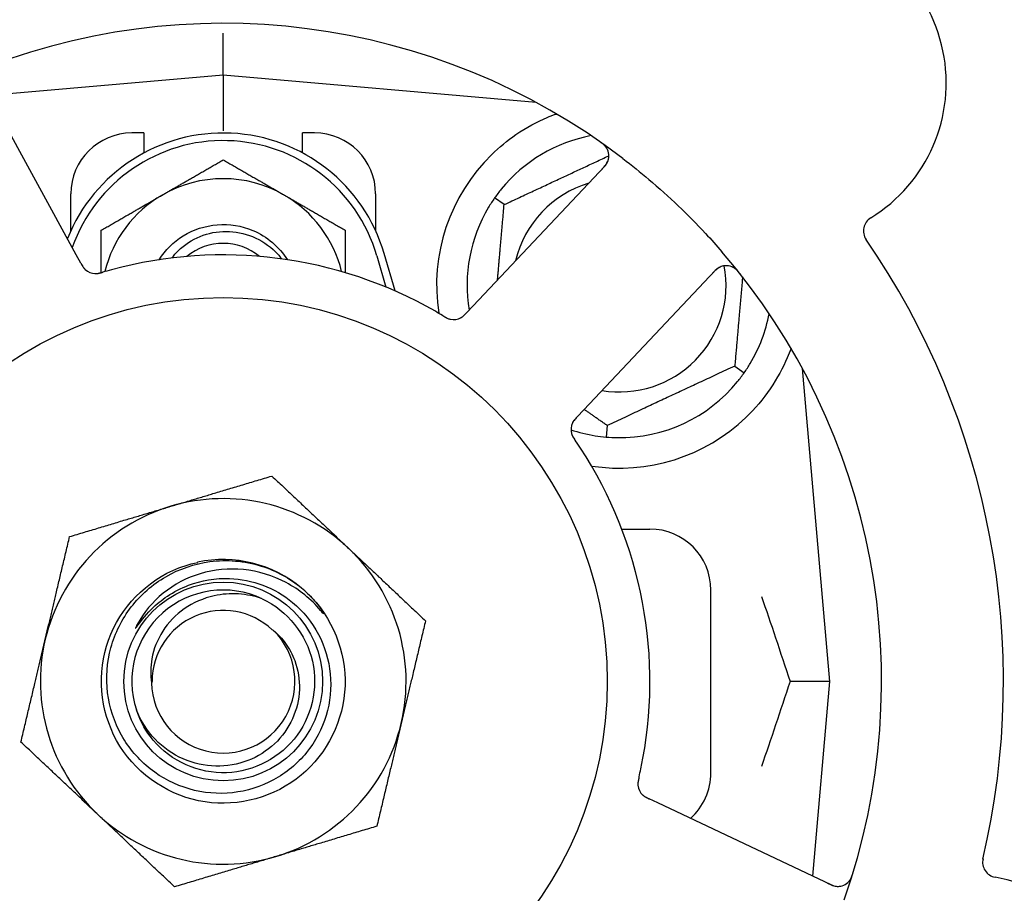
# Model space of a CAD drawing. Header units: inches. Extents: x 24 to 1128, y -69 to 748.
# Tile 20 of 256: x 126.57 to 128.59, y 226.38 to 228.17. Entities that reach past the tile are written whole.
import ezdxf

# ---------------------------------------------------------------- set-up
doc = ezdxf.new("R2010")
doc.units = ezdxf.units.IN
doc.header["$LTSCALE"] = 32
doc.header["$MEASUREMENT"] = 0
doc.layers.add('Dimension (ANSI)', color=7, linetype='Continuous', lineweight=25)
doc.layers.add('Visible (ANSI)', color=7, linetype='Continuous', lineweight=30)
doc.styles.add('Note Text (ANSI)', font='tahoma.ttf')
doc.dimstyles.new('SB Fraction-16 (ANSI)', dxfattribs={"dimscale": 32, "dimtxt": 0.125, "dimasz": 0.098425, "dimexe": 0.125, "dimexo": 0.0625, "dimgap": 0.031496, "dimtad": 0, "dimtih": 1, "dimtoh": 1, "dimdec": 4, "dimrnd": 1e-08, "dimzin": 0, "dimdsep": 46, "dimlunit": 5, "dimtxsty": 'Note Text (ANSI)', "dimcen": 0.09, "dimdle": 0.393701, "dimclrd": 256, "dimclre": 256, "dimclrt": 256, "dimadec": 0, "dimazin": 3, "dimtfac": 0.96, "dimtofl": 0, "dimtmove": 0, "dimatfit": 3, "dimfxl": 1, "dimfrac": 2, "dimtolj": 1, "dimtzin": 12, "dimlwd": -1, "dimlwe": -1, "dimarcsym": 0})

# ---------------------------------------------------------------- blocks, each defined once
blk = doc.blocks.new('*D15')
at = {"layer": 'Defpoints', "color": 0, "transparency": 16777216}
for p in [(159.2904, 460.4837), (67.9568, 170.772), (125.1654, 170.772)]:
    blk.add_point(p, dxfattribs=at)
at = {"layer": 'Dimension (ANSI)', "transparency": 16777216}
for p, q in [((157.2904, 460.4837), (63.9568, 460.4837)), ((67.9568, 457.3341), (67.9568, 323.1609)), ((67.9568, 173.9216), (67.9568, 316.0948)), ((123.1654, 170.772), (63.9568, 170.772))]:
    blk.add_line(p, q, dxfattribs=at)
for points in [[(67.4319, 457.3341), (68.4817, 457.3341), (67.9568, 460.4837)], [(67.4319, 173.9216), (68.4817, 173.9216), (67.9568, 170.772)]]:
    blk.add_solid(points, dxfattribs=at)
at = {"layer": 'Dimension (ANSI)', "transparency": 16777216, "insert": (55.7701, 322.153), "char_height": 4, "attachment_point": 1, "style": 'Note Text (ANSI)'}
blk.add_mtext('\\A1;289 11/16', dxfattribs=at)

msp = doc.modelspace()

# ---------------------------------------------------------------- linework, layer by layer
at = {"layer": 'Visible (ANSI)'}
for p, q in [((126.98611, 228.05645), (126.98611, 228.14244)), ((126.98611, 228.05645), (126.50615, 228.01446)), ((126.98611, 228.05645), (126.98611, 227.94187)), ((127.62809, 228.00028), (126.98611, 228.05645)), ((126.68481, 227.6879), (126.49618, 228.03269)), ((127.62486, 228.00057), (127.62486, 228.00203)), ((126.82361, 227.9377), (126.79861, 227.9377)), ((126.82361, 227.9377), (126.82361, 227.89687)), ((127.14861, 227.89687), (127.14861, 227.9377)), ((127.17361, 227.9377), (127.14861, 227.9377)), ((127.76835, 227.86934), (127.49873, 227.5834)), ((126.67361, 227.73716), (126.67361, 227.8127)), ((127.29861, 227.8127), (127.29861, 227.73716)), ((127.56214, 227.79078), (127.54262, 227.80444)), ((126.69435, 227.67047), (126.68481, 227.6879)), ((127.30111, 227.68583), (127.31986, 227.62155)), ((127.33844, 227.61363), (127.31611, 227.6902)), ((127.72537, 227.3697), (127.99499, 227.65565)), ((127.49873, 227.5834), (127.48508, 227.56892)), ((128.03508, 227.45962), (128.05459, 227.44596)), ((128.22986, 226.8127), (128.17369, 227.45469)), ((127.71174, 227.35524), (127.72537, 227.3697)), ((127.77345, 227.33762), (127.77137, 227.31389)), ((127.8034, 227.1252), (127.86111, 227.1252)), ((127.98611, 226.6252), (127.98611, 227.0002)), ((128.22986, 226.8127), (128.14839, 226.8127)), ((128.1949, 226.41318), (128.22986, 226.8127)), ((127.8775, 226.56333), (127.85951, 226.57184)), ((128.23276, 226.39527), (127.8775, 226.56333))]:
    msp.add_line(p, q, dxfattribs=at)
for radius in [0.7875, 0.20385]:
    msp.add_circle((126.98611, 226.8127), radius, dxfattribs=at)
for centre, radius, start, end in [((128.14378, 228.04048), 0.325, 301.56477, 151.80207), ((126.98611, 226.8127), 1.35, 52.62287, 112.74397), ((126.98611, 227.59395), 0.34375, 16.2602, 158.3076), ((126.79861, 227.8127), 0.125, 90, 180), ((126.98611, 227.59395), 0.32812, 16.2602, 160.60541), ((127.17361, 227.8127), 0.125, 0, 90), ((127.79861, 227.6252), 0.3125, 100.71622, 140.84193), ((127.74561, 227.89078), 0.03125, 316.68342, 54.83549), ((127.79861, 227.6252), 0.375, 134.27762, 188.78707), ((126.98611, 227.59395), 0.25, 60, 120), ((127.79861, 227.6252), 0.21875, 106.71618, 166.65066), ((126.98611, 227.59395), 0.25, 120, 166.26096), ((126.98611, 227.59395), 0.25, 13.73904, 60), ((127.79861, 227.6252), 0.3125, 149.15807, 189.35248), ((128.33027, 227.73694), 0.03125, 121.56477, 214.51231), ((126.98611, 226.8127), 1.6, 346.81714, 34.5497), ((126.98611, 227.59395), 0.11727, 50.56429, 129.43571), ((126.98611, 226.8127), 0.875, 60.19111, 105.17573), ((126.98611, 226.8127), 1.35, 340.62287, 40.74397), ((127.79861, 227.6252), 0.21875, 260.57954, 10.53406), ((128.01772, 227.63421), 0.03125, 38.53135, 136.68342), ((126.72455, 227.68039), 0.03125, 226.67765, 268.13682), ((127.45839, 227.58616), 0.03125, 257.46904, 299.46837), ((127.79861, 227.6252), 0.3125, 329.15807, 349.28378), ((127.79861, 227.6252), 0.3125, 269.15807, 320.84193), ((127.7305, 227.32959), 0.03125, 154.67765, 196.13682), ((127.79861, 227.6252), 0.375, 261.21293, 313.75453), ((127.79861, 227.6252), 0.3125, 251.46237, 260.84193), ((126.98611, 226.8127), 0.875, 348.19111, 33.17573), ((126.98611, 226.8127), 0.375, 46.68342, 106.68342), ((126.98611, 226.8127), 0.375, 106.68342, 166.68342), ((127.86111, 227.0002), 0.125, 0, 90), ((126.98611, 226.8127), 0.375, 346.68342, 46.68342), ((126.98611, 226.8127), 0.25, 49.96044, 102.10596), ((126.98611, 226.8127), 0.1875, 64.71096, 198.15663), ((126.98611, 226.8127), 0.25, 46.19222, 49.96044), ((126.98611, 226.8127), 0.14583, 46.55117, 180.00317), ((126.98611, 226.8127), 0.14696, 181.25861, 45.29572), ((126.98611, 226.8127), 0.375, 166.68342, 226.68342), ((126.98611, 226.8127), 0.375, 286.68342, 346.68342), ((127.86111, 226.6252), 0.125, 311.64189, 0), ((127.86766, 226.60255), 0.03125, 185.46904, 227.46837), ((126.98611, 226.8127), 0.375, 226.68342, 286.68342), ((126.98611, 226.8127), 0.875, 204.19111, 249.17573), ((128.57461, 226.44172), 0.03125, 166.85452, 259.80207), ((126.98611, 226.8127), 1.35, 196.62287, 256.74397), ((128.24612, 226.42352), 0.03125, 244.68342, 342.83549), ((128.51154, 226.09109), 0.325, 229.56477, 79.80207)]:
    msp.add_arc(centre, radius, start, end, dxfattribs=at)
for points, knots in [([(127.53681, 227.89369), (127.55195, 227.90845), (127.5689, 227.92237), (127.60791, 227.94914), (127.63032, 227.96105), (127.65605, 227.9721), (127.66176, 227.97439), (127.66751, 227.97654)], [0.55181372, 0.55181372, 0.55181372, 0.55181372, 0.71000954, 0.71000954, 0.90366002, 0.90366002, 0.95550669, 0.95550669, 0.95550669, 0.95550669]), ([(127.77293, 227.90596), (127.77278, 227.90621), (127.7726, 227.90652), (127.77196, 227.90753), (127.77142, 227.9083), (127.77013, 227.90995), (127.7693, 227.91091), (127.76776, 227.91247), (127.76725, 227.91296), (127.76596, 227.91415), (127.76513, 227.91488), (127.76333, 227.91636), (127.76233, 227.91713), (127.76076, 227.91831), (127.76016, 227.91874), (127.75897, 227.91958), (127.75839, 227.91999), (127.7578, 227.9204)], [0.051298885, 0.051298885, 0.051298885, 0.051298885, 0.057269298, 0.057269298, 0.069785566, 0.069785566, 0.083632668, 0.083632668, 0.089458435, 0.089458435, 0.09782017, 0.09782017, 0.107290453, 0.107290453, 0.113094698, 0.113094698, 0.118968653, 0.118968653, 0.118968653, 0.118968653]), ([(127.76278, 227.86344), (127.76343, 227.86413), (127.76408, 227.86482), (127.76659, 227.86753), (127.76838, 227.86958), (127.77114, 227.8732), (127.77222, 227.87482), (127.7738, 227.8776), (127.77442, 227.8789), (127.77526, 227.88102), (127.77553, 227.88183), (127.77579, 227.8827), (127.77584, 227.88288), (127.77589, 227.88304)], [0, 0, 0, 0, 0.007248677, 0.007248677, 0.028564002, 0.028564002, 0.04748221, 0.04748221, 0.065361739, 0.065361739, 0.076705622, 0.076705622, 0.079955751, 0.079955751, 0.079955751, 0.079955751]), ([(127.80564, 227.88549), (127.82386, 227.87157), (127.84161, 227.85728), (127.87948, 227.82518), (127.89967, 227.80701), (127.93859, 227.76977), (127.9571, 227.75098), (127.98655, 227.71929), (127.99784, 227.70668), (128.00891, 227.69382)], [-0.73117336, -0.73117336, -0.73117336, -0.73117336, -0.55242948, -0.55242948, -0.34016147, -0.34016147, -0.13232742, -0.13232742, 0, 0, 0, 0]), ([(126.85448, 227.67753), (126.86702, 227.69733), (126.88385, 227.7144), (126.90378, 227.72675), (126.94603, 227.75294), (127.00108, 227.75723), (127.04688, 227.7379), (127.07594, 227.72563), (127.10078, 227.70406), (127.11779, 227.67752)], [6.8488771, 6.8488771, 6.8488771, 6.8488771, 7.2990044, 7.2990044, 7.2990044, 8.2534333, 8.2534333, 8.2534333, 8.8590861, 8.8590861, 8.8590861, 8.8590861]), ([(126.88091, 227.68135), (126.88482, 227.68649), (126.8891, 227.69136), (126.90658, 227.70859), (126.92181, 227.71862), (126.95552, 227.73242), (126.97371, 227.73597), (127.01073, 227.73593), (127.02919, 227.73224), (127.06396, 227.71791), (127.07989, 227.70732), (127.09797, 227.68941), (127.10227, 227.68454), (127.10623, 227.67942)], [-1.06231766, -1.06231766, -1.06231766, -1.06231766, -1.01273267, -1.01273267, -0.87465824, -0.87465824, -0.73438222, -0.73438222, -0.59190522, -0.59190522, -0.44722789, -0.44722789, -0.39760805, -0.39760805, -0.39760805, -0.39760805]), ([(126.69435, 227.67047), (126.69461, 227.67001), (126.69486, 227.66954), (126.69536, 227.66864), (126.6956, 227.66819), (126.69616, 227.6672), (126.69647, 227.66666), (126.69758, 227.66473), (126.69834, 227.66351), (126.6996, 227.66166), (126.70018, 227.66088), (126.7013, 227.65952), (126.70182, 227.65895), (126.7027, 227.65804), (126.70311, 227.65765), (126.70335, 227.65742), (126.70338, 227.65739), (126.70338, 227.65739), (126.70338, 227.65739), (126.70338, 227.65739)], [0, 0, 0, 0, 0.004355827, 0.004355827, 0.008687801, 0.008687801, 0.014307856, 0.014307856, 0.029588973, 0.029588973, 0.043844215, 0.043844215, 0.054171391, 0.054171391, 0.061954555, 0.061954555, 0.063871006, 0.063871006, 0.063878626, 0.063878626, 0.063878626, 0.063878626]), ([(126.69437, 227.67043), (126.69452, 227.67017), (126.69466, 227.66991), (126.69545, 227.66848), (126.69611, 227.66727), (126.69757, 227.6648), (126.69838, 227.66351), (126.69993, 227.6613), (126.70068, 227.66033), (126.70216, 227.65861), (126.70293, 227.65783), (126.7036, 227.6572), (126.70369, 227.65712), (126.70378, 227.65704)], [0, 0, 0, 0, 0.002309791, 0.002309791, 0.012623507, 0.012623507, 0.024338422, 0.024338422, 0.035397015, 0.035397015, 0.047442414, 0.047442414, 0.049661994, 0.049661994, 0.049661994, 0.049661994]), ([(128.00813, 227.66395), (128.00785, 227.66385), (128.0075, 227.66373), (128.00583, 227.66308), (128.00424, 227.66233), (128.00152, 227.6607), (128.00027, 227.65985), (127.99722, 227.65746), (127.99539, 227.65583), (127.99285, 227.65333), (127.99212, 227.65258), (127.99073, 227.65113), (127.99007, 227.65043), (127.98941, 227.64973)], [0.058736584, 0.058736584, 0.058736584, 0.058736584, 0.064782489, 0.064782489, 0.086145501, 0.086145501, 0.103238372, 0.103238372, 0.123434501, 0.123434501, 0.131598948, 0.131598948, 0.13893919, 0.13893919, 0.13893919, 0.13893919]), ([(128.04656, 227.64813), (128.04617, 227.64863), (128.04579, 227.64911), (128.04474, 227.65042), (128.04406, 227.65126), (128.04276, 227.65277), (128.04215, 227.65347), (128.04054, 227.65521), (128.03951, 227.65625), (128.03764, 227.65799), (128.03678, 227.65872), (128.03526, 227.65992), (128.03459, 227.6604), (128.0332, 227.66132), (128.03251, 227.66172), (128.03172, 227.66214), (128.03155, 227.66223), (128.0314, 227.6623)], [0, 0, 0, 0, 0.005149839, 0.005149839, 0.013554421, 0.013554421, 0.020527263, 0.020527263, 0.031641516, 0.031641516, 0.041623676, 0.041623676, 0.051235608, 0.051235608, 0.063734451, 0.063734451, 0.067355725, 0.067355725, 0.067355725, 0.067355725]), ([(126.72278, 227.64919), (126.72301, 227.64918), (126.72331, 227.64917), (126.72419, 227.64916), (126.72483, 227.64917), (126.72617, 227.64925), (126.72688, 227.64931), (126.72828, 227.64949), (126.72896, 227.64959), (126.73061, 227.64989), (126.73162, 227.65011), (126.7331, 227.65046), (126.73355, 227.65057), (126.73516, 227.65098), (126.73636, 227.65132), (126.73791, 227.65176), (126.7383, 227.65188), (126.73885, 227.65204), (126.73902, 227.65209), (126.73919, 227.65214)], [0.044252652, 0.044252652, 0.044252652, 0.044252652, 0.050671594, 0.050671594, 0.061250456, 0.061250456, 0.071050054, 0.071050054, 0.078610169, 0.078610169, 0.087196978, 0.087196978, 0.090753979, 0.090753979, 0.100050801, 0.100050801, 0.10314767, 0.10314767, 0.10451733, 0.10451733, 0.10451733, 0.10451733]), ([(126.72315, 227.64916), (126.72315, 227.64916), (126.72318, 227.64916), (126.72332, 227.64916), (126.72346, 227.64915), (126.72391, 227.64914), (126.72427, 227.64914), (126.7255, 227.64917), (126.72644, 227.64923), (126.72843, 227.64947), (126.72946, 227.64964), (126.73186, 227.65012), (126.73327, 227.65047), (126.736, 227.6512), (126.73733, 227.65159), (126.73882, 227.65203), (126.739, 227.65208), (126.73919, 227.65214)], [0.030853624, 0.030853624, 0.030853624, 0.030853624, 0.032941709, 0.032941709, 0.03638518, 0.03638518, 0.042347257, 0.042347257, 0.055267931, 0.055267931, 0.065838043, 0.065838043, 0.077516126, 0.077516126, 0.087897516, 0.087897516, 0.089364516, 0.089364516, 0.089364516, 0.089364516]), ([(127.43703, 227.56256), (127.43663, 227.56281), (127.43619, 227.56307), (127.43572, 227.56335), (127.43151, 227.56587), (127.42574, 227.56926), (127.42108, 227.57193)], [0.48080563, 0.48080563, 0.48080563, 0.48080563, 0.5329828, 0.5329828, 0.5329828, 1, 1, 1, 1]), ([(127.43707, 227.56254), (127.43732, 227.56239), (127.43758, 227.56223), (127.43828, 227.56182), (127.43871, 227.56156), (127.44008, 227.56075), (127.44103, 227.5602), (127.44302, 227.55911), (127.44409, 227.55855), (127.44622, 227.55753), (127.44725, 227.55709), (127.44931, 227.5563), (127.45027, 227.55601), (127.45147, 227.55569), (127.45181, 227.55562), (127.45206, 227.55556)], [0.001596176, 0.001596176, 0.001596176, 0.001596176, 0.00393777, 0.00393777, 0.007842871, 0.007842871, 0.016055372, 0.016055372, 0.025513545, 0.025513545, 0.037191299, 0.037191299, 0.054193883, 0.054193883, 0.061558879, 0.061558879, 0.061558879, 0.061558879]), ([(127.43707, 227.56254), (127.43754, 227.56226), (127.438, 227.56198), (127.43894, 227.56142), (127.43941, 227.56114), (127.44097, 227.56022), (127.44208, 227.55959), (127.44391, 227.55861), (127.44467, 227.55823), (127.44642, 227.5574), (127.44736, 227.557), (127.44905, 227.55638), (127.44982, 227.55613), (127.45106, 227.55578), (127.45158, 227.55566), (127.45189, 227.55559), (127.45193, 227.55558), (127.45195, 227.55558), (127.45195, 227.55558), (127.45195, 227.55558)], [0, 0, 0, 0, 0.004180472, 0.004180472, 0.008305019, 0.008305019, 0.018114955, 0.018114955, 0.025612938, 0.025612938, 0.036850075, 0.036850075, 0.047489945, 0.047489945, 0.056089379, 0.056089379, 0.05828692, 0.05828692, 0.058652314, 0.058652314, 0.058652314, 0.058652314]), ([(127.47263, 227.55835), (127.47271, 227.55839), (127.4728, 227.55844), (127.47307, 227.55859), (127.47327, 227.55869), (127.47414, 227.55919), (127.47493, 227.55969), (127.47678, 227.561), (127.47791, 227.56189), (127.48009, 227.56383), (127.48118, 227.56488), (127.48271, 227.56643), (127.48319, 227.56692), (127.48389, 227.56767), (127.48413, 227.56792), (127.4846, 227.56841), (127.48482, 227.56865), (127.48505, 227.56889)], [0.038929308, 0.038929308, 0.038929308, 0.038929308, 0.040726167, 0.040726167, 0.043941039, 0.043941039, 0.054249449, 0.054249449, 0.066768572, 0.066768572, 0.07820649, 0.07820649, 0.083402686, 0.083402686, 0.086046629, 0.086046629, 0.08863019, 0.08863019, 0.08863019, 0.08863019]), ([(127.47335, 227.55873), (127.47335, 227.55873), (127.47336, 227.55873), (127.47342, 227.55876), (127.47362, 227.55887), (127.47421, 227.55922), (127.47468, 227.5595), (127.4757, 227.56016), (127.47624, 227.56055), (127.47693, 227.56106), (127.4771, 227.5612), (127.47834, 227.56218), (127.47971, 227.5634), (127.4818, 227.56548), (127.48241, 227.56611), (127.48336, 227.56711), (127.48369, 227.56745), (127.48436, 227.56816), (127.48471, 227.56853), (127.48505, 227.56889)], [0.028019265, 0.028019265, 0.028019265, 0.028019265, 0.028672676, 0.028672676, 0.033062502, 0.033062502, 0.040781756, 0.040781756, 0.051074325, 0.051074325, 0.054504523, 0.054504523, 0.075062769, 0.075062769, 0.083066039, 0.083066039, 0.087153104, 0.087153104, 0.091266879, 0.091266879, 0.091266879, 0.091266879]), ([(128.15049, 227.49579), (128.14808, 227.48917), (128.14548, 227.48254), (128.13419, 227.45645), (128.12248, 227.43441), (128.09349, 227.39215), (128.07628, 227.37189), (128.05795, 227.35434)], [1.38940877, 1.38940877, 1.38940877, 1.38940877, 1.45134152, 1.45134152, 1.64787025, 1.64787025, 1.84130789, 1.84130789, 1.84130789, 1.84130789]), ([(127.71171, 227.35521), (127.7115, 227.35499), (127.7113, 227.35478), (127.71018, 227.35359), (127.70924, 227.35258), (127.70734, 227.35043), (127.70636, 227.34926), (127.70473, 227.34711), (127.70405, 227.34609), (127.70287, 227.34416), (127.70237, 227.34318), (127.70198, 227.34235), (127.70192, 227.34223), (127.70188, 227.34213)], [0, 0, 0, 0, 0.002309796, 0.002309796, 0.012623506, 0.012623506, 0.024338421, 0.024338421, 0.035397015, 0.035397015, 0.047442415, 0.047442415, 0.049661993, 0.049661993, 0.049661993, 0.049661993]), ([(127.71174, 227.35524), (127.71138, 227.35486), (127.71101, 227.35447), (127.7103, 227.35372), (127.70996, 227.35335), (127.70919, 227.35251), (127.70876, 227.35205), (127.70727, 227.3504), (127.70635, 227.3493), (127.70498, 227.34753), (127.70442, 227.34674), (127.70348, 227.34525), (127.70309, 227.34458), (127.70249, 227.34346), (127.70225, 227.34295), (127.70211, 227.34265), (127.70209, 227.34261), (127.70209, 227.34261), (127.70209, 227.34261), (127.70209, 227.34261)], [0, 0, 0, 0, 0.004355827, 0.004355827, 0.0086878, 0.0086878, 0.014307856, 0.014307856, 0.029588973, 0.029588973, 0.043844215, 0.043844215, 0.054171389, 0.054171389, 0.061954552, 0.061954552, 0.063871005, 0.063871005, 0.063878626, 0.063878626, 0.063878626, 0.063878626]), ([(127.70028, 227.32163), (127.70034, 227.32141), (127.70042, 227.32112), (127.70069, 227.32028), (127.7009, 227.31967), (127.70139, 227.31842), (127.70166, 227.31777), (127.70227, 227.31649), (127.70258, 227.31588), (127.70337, 227.3144), (127.70389, 227.3135), (127.70468, 227.31221), (127.70492, 227.31182), (127.70581, 227.31041), (127.7065, 227.30938), (127.70741, 227.30804), (127.70763, 227.30771), (127.70796, 227.30723), (127.70806, 227.30708), (127.70816, 227.30694)], [0.044252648, 0.044252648, 0.044252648, 0.044252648, 0.050671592, 0.050671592, 0.061250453, 0.061250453, 0.071050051, 0.071050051, 0.078610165, 0.078610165, 0.087196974, 0.087196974, 0.090753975, 0.090753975, 0.100050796, 0.100050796, 0.103147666, 0.103147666, 0.104517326, 0.104517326, 0.104517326, 0.104517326]), ([(127.70037, 227.32127), (127.70037, 227.32127), (127.70038, 227.32124), (127.70042, 227.32111), (127.70046, 227.32097), (127.70059, 227.32054), (127.7007, 227.3202), (127.7011, 227.31903), (127.70145, 227.31816), (127.70229, 227.31635), (127.70277, 227.31541), (127.70398, 227.31329), (127.70474, 227.31205), (127.70628, 227.30968), (127.70707, 227.30853), (127.70794, 227.30725), (127.70805, 227.3071), (127.70816, 227.30694)], [0.030853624, 0.030853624, 0.030853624, 0.030853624, 0.032941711, 0.032941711, 0.036385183, 0.036385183, 0.042347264, 0.042347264, 0.055267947, 0.055267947, 0.065838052, 0.065838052, 0.077516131, 0.077516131, 0.087897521, 0.087897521, 0.089364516, 0.089364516, 0.089364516, 0.089364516]), ([(127.15917, 226.99312), (127.20983, 226.94452), (127.23849, 226.87381), (127.23594, 226.80365), (127.23341, 226.73352), (127.19973, 226.66508), (127.14572, 226.62028), (127.09172, 226.57549), (127.01826, 226.55504), (126.94889, 226.56549), (126.8779, 226.57618), (126.81241, 226.6191), (126.77428, 226.67993), (126.73655, 226.74013), (126.72624, 226.81681), (126.74674, 226.88484), (126.76722, 226.95279), (126.81809, 227.01096), (126.88271, 227.04032), (126.89903, 227.04773), (126.91616, 227.05327), (126.93369, 227.05695)], [5.2445607, 5.2445607, 5.2445607, 5.2445607, 6.086966, 6.086966, 6.086966, 6.9291128, 6.9291128, 6.9291128, 7.7710085, 7.7710085, 7.7710085, 8.6324711, 8.6324711, 8.6324711, 9.4850832, 9.4850832, 9.4850832, 10.3367446, 10.3367446, 10.3367446, 10.5518672, 10.5518672, 10.5518672, 10.5518672]), ([(126.99889, 227.02394), (127.02238, 227.02316), (127.04557, 227.01848), (127.08968, 227.00168), (127.11028, 226.98961), (127.15016, 226.95637), (127.16806, 226.93424), (127.19457, 226.8841), (127.20281, 226.85654), (127.20835, 226.79951), (127.20548, 226.77058), (127.18878, 226.71516), (127.175, 226.68923), (127.13812, 226.64384), (127.1153, 226.62489), (127.06343, 226.59663), (127.03484, 226.58768), (126.97553, 226.58117), (126.94539, 226.58377), (126.88749, 226.60043), (126.86032, 226.61443), (126.81263, 226.65219), (126.79262, 226.67568), (126.76255, 226.72925), (126.75287, 226.75886), (126.74532, 226.82042), (126.74763, 226.85178), (126.76418, 226.91217), (126.77836, 226.94057), (126.81696, 226.99061), (126.84109, 227.0117), (126.89631, 227.04363), (126.92693, 227.05407), (126.95868, 227.05837)], [-3.5801326, -3.5801326, -3.5801326, -3.5801326, -3.4004535, -3.4004535, -3.2191752, -3.2191752, -3.0035583, -3.0035583, -2.7857358, -2.7857358, -2.5657084, -2.5657084, -2.3434763, -2.3434763, -2.1190401, -2.1190401, -1.8924003, -1.8924003, -1.6635571, -1.6635571, -1.4325112, -1.4325112, -1.1992628, -1.1992628, -0.9638125, -0.9638125, -0.7261606, -0.7261606, -0.4863077, -0.4863077, -0.244254, -0.244254, 0, 0, 0, 0]), ([(126.95868, 227.05837), (126.97614, 227.06074), (126.99381, 227.06119), (127.0292, 227.05823), (127.04682, 227.05478), (127.0943, 227.0399), (127.12258, 227.02449), (127.14694, 227.0041)], [-0.51193076, -0.51193076, -0.51193076, -0.51193076, -0.37804019, -0.37804019, -0.24204071, -0.24204071, 0, 0, 0, 0]), ([(127.18592, 226.95824), (127.16609, 226.98159), (127.14209, 227.00103), (127.08788, 227.02994), (127.05813, 227.03906), (126.99772, 227.04508), (126.96769, 227.04228), (126.91132, 227.02538), (126.88545, 227.01179), (126.84121, 226.97588), (126.82307, 226.95418), (126.80969, 226.92958)], [-1.1317323, -1.1317323, -1.1317323, -1.1317323, -0.8984595, -0.8984595, -0.6634575, -0.6634575, -0.435379, -0.435379, -0.2142259, -0.2142259, 0, 0, 0, 0]), ([(126.83925, 226.96114), (126.84916, 226.97096), (126.85993, 226.97978), (126.8851, 226.99664), (126.89968, 227.00418), (126.94177, 227.02017), (126.97026, 227.02488), (126.99889, 227.02394)], [-0.44935864, -0.44935864, -0.44935864, -0.44935864, -0.34320731, -0.34320731, -0.21838639, -0.21838639, 0, 0, 0, 0]), ([(127.06621, 226.98223), (127.05048, 226.98771), (127.03409, 226.99107), (127.00071, 226.99321), (126.98388, 226.99195), (126.94553, 226.98345), (126.92473, 226.97442), (126.88871, 226.94927), (126.87363, 226.93371), (126.85102, 226.89841), (126.84339, 226.87921), (126.83682, 226.84267), (126.83659, 226.82589), (126.83919, 226.80947)], [-0.89666376, -0.89666376, -0.89666376, -0.89666376, -0.7697294, -0.7697294, -0.64162523, -0.64162523, -0.47009117, -0.47009117, -0.30597672, -0.30597672, -0.14928046, -0.14928046, -0.02134877, -0.02134877, -0.02134877, -0.02134877]), ([(127.06621, 226.98223), (127.11749, 226.958), (127.15653, 226.90929), (127.16901, 226.85396), (127.18149, 226.79863), (127.16715, 226.73789), (127.13124, 226.69399), (127.0954, 226.65017), (127.03886, 226.62408), (126.98227, 226.62524), (126.92558, 226.6264), (126.87006, 226.65489), (126.83606, 226.70027), (126.82383, 226.71658), (126.81449, 226.73495), (126.80821, 226.75433)], [5.153766, 5.153766, 5.153766, 5.153766, 6.061332, 6.061332, 6.061332, 6.968806, 6.968806, 6.968806, 7.8744508, 7.8744508, 7.8744508, 8.7817425, 8.7817425, 8.7817425, 9.107885, 9.107885, 9.107885, 9.107885]), ([(127.15917, 226.99312), (127.167, 226.98557), (127.17436, 226.97743), (127.18638, 226.96188), (127.19006, 226.95612), (127.19189, 226.95275), (127.19222, 226.95211), (127.19243, 226.95155), (127.19247, 226.95143), (127.19249, 226.95129), (127.19249, 226.95125), (127.19249, 226.9512), (127.19248, 226.95118), (127.19247, 226.95115), (127.19246, 226.95114), (127.19244, 226.95113), (127.19243, 226.95113), (127.19239, 226.95112), (127.19237, 226.95113), (127.19229, 226.95115), (127.19224, 226.95118), (127.19139, 226.95176), (127.18906, 226.95454), (127.18592, 226.95824)], [-0.28928031, -0.28928031, -0.28928031, -0.28928031, -0.16787143, -0.16787143, -0.06646306, -0.06646306, -0.04917499, -0.04917499, -0.04476579, -0.04476579, -0.04306859, -0.04306859, -0.04215282, -0.04215282, -0.04143605, -0.04143605, -0.040655, -0.040655, -0.03948059, -0.03948059, -0.0370912, -0.0370912, 0, 0, 0, 0]), ([(126.80969, 226.92958), (126.80889, 226.92811), (126.80803, 226.92644), (126.80706, 226.92433), (126.80664, 226.92336), (126.8064, 226.92255), (126.80636, 226.92238), (126.80634, 226.9222), (126.80634, 226.92215), (126.80635, 226.92209), (126.80636, 226.92206), (126.80638, 226.92203), (126.80639, 226.92202), (126.80642, 226.92201), (126.80643, 226.922), (126.80647, 226.922), (126.8065, 226.92201), (126.80657, 226.92204), (126.80662, 226.92207), (126.80681, 226.92222), (126.807, 226.9224), (126.80786, 226.92336), (126.80882, 226.92465), (126.81456, 226.93243), (126.82405, 226.94611), (126.83925, 226.96114)], [-0.32002064, -0.32002064, -0.32002064, -0.32002064, -0.25037654, -0.25037654, -0.22022079, -0.22022079, -0.21319305, -0.21319305, -0.21059304, -0.21059304, -0.20923641, -0.20923641, -0.20821255, -0.20821255, -0.20712521, -0.20712521, -0.2055378, -0.2055378, -0.20262718, -0.20262718, -0.19315319, -0.19315319, -0.1629071, -0.1629071, 0, 0, 0, 0]), ([(127.08949, 226.91715), (127.09867, 226.90935), (127.10686, 226.90045), (127.1217, 226.87977), (127.12801, 226.86789), (127.13971, 226.83645), (127.14293, 226.81636), (127.14154, 226.7755), (127.13674, 226.75514), (127.11945, 226.71685), (127.10693, 226.69939), (127.07555, 226.66977), (127.05684, 226.65807), (127.01549, 226.64222), (126.99318, 226.63841), (126.94777, 226.6395), (126.92513, 226.6446), (126.88251, 226.66332), (126.86304, 226.67697), (126.82995, 226.71132), (126.81682, 226.73183), (126.80794, 226.75427)], [-1.5503297, -1.5503297, -1.5503297, -1.5503297, -1.4577971, -1.4577971, -1.3550285, -1.3550285, -1.200467, -1.200467, -1.0416694, -1.0416694, -0.8786368, -0.8786368, -0.7113708, -0.7113708, -0.5398726, -0.5398726, -0.3641439, -0.3641439, -0.1841858, -0.1841858, 0, 0, 0, 0]), ([(127.83861, 226.61556), (127.83872, 226.61603), (127.83883, 226.61653), (127.83896, 226.61706), (127.84005, 226.62184), (127.84149, 226.62837), (127.84259, 226.63363)], [0.48080563, 0.48080563, 0.48080563, 0.48080563, 0.5329828, 0.5329828, 0.5329828, 1, 1, 1, 1]), ([(127.8386, 226.61553), (127.83848, 226.615), (127.83836, 226.61446), (127.83811, 226.6134), (127.83799, 226.61287), (127.8376, 226.6111), (127.83735, 226.60985), (127.83698, 226.60781), (127.83685, 226.60696), (127.8366, 226.60504), (127.83652, 226.60403), (127.83644, 226.60223), (127.83644, 226.60142), (127.8365, 226.60013), (127.83654, 226.5996), (127.83658, 226.59928), (127.83658, 226.59924), (127.83658, 226.59923), (127.83658, 226.59922), (127.83658, 226.59922)], [0, 0, 0, 0, 0.004180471, 0.004180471, 0.008305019, 0.008305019, 0.018114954, 0.018114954, 0.025612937, 0.025612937, 0.036850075, 0.036850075, 0.047489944, 0.047489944, 0.05608938, 0.05608938, 0.05828692, 0.05828692, 0.058652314, 0.058652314, 0.058652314, 0.058652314]), ([(127.8386, 226.61553), (127.83854, 226.61524), (127.83847, 226.61494), (127.83829, 226.61416), (127.83818, 226.61366), (127.83783, 226.61211), (127.8376, 226.61104), (127.83718, 226.6088), (127.83698, 226.60762), (127.83666, 226.60528), (127.83656, 226.60416), (127.83645, 226.60195), (127.83647, 226.60095), (127.83654, 226.59971), (127.83657, 226.59937), (127.8366, 226.59911)], [0.001596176, 0.001596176, 0.001596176, 0.001596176, 0.003937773, 0.003937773, 0.007842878, 0.007842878, 0.016055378, 0.016055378, 0.025513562, 0.025513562, 0.03719134, 0.03719134, 0.0541939, 0.0541939, 0.061558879, 0.061558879, 0.061558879, 0.061558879]), ([(127.84561, 226.58041), (127.84567, 226.58034), (127.84575, 226.58027), (127.84597, 226.58006), (127.84613, 226.57991), (127.84687, 226.57924), (127.84759, 226.57863), (127.84941, 226.57728), (127.8506, 226.57649), (127.85312, 226.575), (127.85446, 226.5743), (127.85641, 226.57332), (127.85702, 226.57302), (127.85795, 226.57258), (127.85826, 226.57243), (127.85887, 226.57214), (127.85917, 226.572), (127.85947, 226.57185)], [0.038929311, 0.038929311, 0.038929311, 0.038929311, 0.040726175, 0.040726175, 0.043941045, 0.043941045, 0.054249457, 0.054249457, 0.066768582, 0.066768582, 0.078206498, 0.078206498, 0.083402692, 0.083402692, 0.086046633, 0.086046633, 0.088630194, 0.088630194, 0.088630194, 0.088630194]), ([(127.84619, 226.57984), (127.84619, 226.57984), (127.84619, 226.57984), (127.84624, 226.57979), (127.84641, 226.57963), (127.84692, 226.57917), (127.84733, 226.57882), (127.84828, 226.57805), (127.84881, 226.57765), (127.84951, 226.57716), (127.84969, 226.57704), (127.85102, 226.57616), (127.8526, 226.57524), (127.85522, 226.5739), (127.85601, 226.57351), (127.85725, 226.57291), (127.85768, 226.5727), (127.85856, 226.57228), (127.85902, 226.57207), (127.85947, 226.57185)], [0.028019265, 0.028019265, 0.028019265, 0.028019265, 0.028672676, 0.028672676, 0.033062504, 0.033062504, 0.040781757, 0.040781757, 0.051074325, 0.051074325, 0.054504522, 0.054504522, 0.07506277, 0.07506277, 0.083066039, 0.083066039, 0.087153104, 0.087153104, 0.091266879, 0.091266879, 0.091266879, 0.091266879]), ([(128.269, 226.40223), (128.26919, 226.40244), (128.26943, 226.40271), (128.2702, 226.40364), (128.27076, 226.40438), (128.27193, 226.40612), (128.27259, 226.4072), (128.27359, 226.40916), (128.2739, 226.40979), (128.27464, 226.41139), (128.27507, 226.4124), (128.27593, 226.41457), (128.27635, 226.41576), (128.27698, 226.41762), (128.27721, 226.41832), (128.27764, 226.41971), (128.27785, 226.42039), (128.27806, 226.42108)], [0.051298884, 0.051298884, 0.051298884, 0.051298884, 0.057269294, 0.057269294, 0.069785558, 0.069785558, 0.083632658, 0.083632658, 0.089458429, 0.089458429, 0.097820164, 0.097820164, 0.107290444, 0.107290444, 0.113094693, 0.113094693, 0.118968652, 0.118968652, 0.118968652, 0.118968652]), ([(128.22543, 226.39874), (128.22628, 226.39833), (128.22714, 226.39793), (128.23049, 226.39638), (128.23299, 226.39531), (128.23729, 226.3938), (128.23917, 226.39328), (128.24229, 226.39263), (128.24373, 226.39244), (128.246, 226.3923), (128.24686, 226.39229), (128.24776, 226.39232), (128.24795, 226.39232), (128.24812, 226.39233)], [0, 0, 0, 0, 0.007248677, 0.007248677, 0.028564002, 0.028564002, 0.047482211, 0.047482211, 0.06536174, 0.06536174, 0.076705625, 0.076705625, 0.079955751, 0.079955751, 0.079955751, 0.079955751])]:
    msp.add_open_spline(points, degree=3, knots=knots, dxfattribs=at)
for points, weights in [([(127.66751, 227.97654), (127.66907, 227.97641), (127.67064, 227.97628)], [0.999914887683, 0.9999148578, 0.999914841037]), ([(126.86111, 227.81046), (126.91912, 227.84395), (126.98611, 227.88263)], [1, 1.0379548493, 1]), ([(126.98611, 227.88263), (127.0531, 227.84395), (127.11111, 227.81046)], [1, 1.0379548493, 1]), ([(127.56214, 227.79078), (127.67377, 227.84283), (127.77686, 227.8909)], [1.04422863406, 1.17902301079, 1.08886732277]), ([(126.73611, 227.73829), (126.8031, 227.77696), (126.86111, 227.81046)], [1, 1.0379548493, 1]), ([(127.11111, 227.81046), (127.16912, 227.77696), (127.23611, 227.73829)], [1, 1.0379548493, 1]), ([(127.54863, 227.63632), (127.5549, 227.70804), (127.56214, 227.79078)], [1.12448377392, 1.13145726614, 1.04422863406]), ([(126.73611, 227.65125), (126.73611, 227.6922), (126.73611, 227.73829)], [1.01840499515, 1.02227336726, 1]), ([(127.23611, 227.73829), (127.23611, 227.69219), (127.23611, 227.65123)], [1, 1.02228011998, 1.01840264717]), ([(128.05107, 227.64238), (128.0436, 227.55701), (128.03508, 227.45962)], [1.11819795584, 1.14843950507, 1.04422863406]), ([(128.03508, 227.45962), (127.90426, 227.39862), (127.77345, 227.33762)], [1.04422863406, 1.20577136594, 1.04422863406]), ([(127.77345, 227.33762), (127.74884, 227.35486), (127.72627, 227.37066)], [1.04422863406, 1.07418802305, 1.09303499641]), ([(126.87845, 227.17192), (126.9747, 227.20076), (127.08585, 227.23407)], [1, 1.0379548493, 1]), ([(127.08585, 227.23407), (127.17026, 227.15447), (127.24337, 227.08554)], [1, 1.0379548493, 1]), ([(126.67106, 227.10976), (126.7822, 227.14307), (126.87845, 227.17192)], [1, 1.0379548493, 1]), ([(126.62119, 226.89908), (126.64434, 226.99685), (126.67106, 227.10976)], [1, 1.0379548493, 1]), ([(127.24337, 227.08554), (127.31648, 227.01661), (127.40089, 226.93701)], [1, 1.0379548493, 1]), ([(127.40089, 226.93701), (127.37417, 226.82411), (127.35103, 226.72633)], [1, 1.0379548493, 1]), ([(126.57132, 226.68839), (126.59805, 226.8013), (126.62119, 226.89908)], [1, 1.0379548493, 1]), ([(127.35103, 226.72633), (127.32788, 226.62855), (127.30116, 226.51564)], [1, 1.0379548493, 1]), ([(126.72885, 226.53986), (126.65574, 226.60879), (126.57132, 226.68839)], [1, 1.0379548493, 1]), ([(126.88637, 226.39133), (126.80196, 226.47093), (126.72885, 226.53986)], [1, 1.0379548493, 1]), ([(127.30116, 226.51564), (127.19002, 226.48233), (127.09376, 226.45349)], [1, 1.0379548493, 1]), ([(127.09376, 226.45349), (126.99751, 226.42464), (126.88637, 226.39133)], [1, 1.0379548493, 1])]:
    msp.add_rational_spline(points, weights, degree=2, dxfattribs=at)
for points in [[(127.55629, 227.82253), (127.55173, 227.81693), (127.547, 227.81069), (127.54262, 227.80444)], [(127.54262, 227.80444), (127.53826, 227.7982), (127.53401, 227.79162), (127.5303, 227.78541)], [(126.75705, 227.65719), (126.75128, 227.65562), (126.74392, 227.65353), (126.73918, 227.65214)], [(128.05459, 227.44596), (128.05896, 227.45221), (128.06321, 227.45879), (128.06692, 227.46499)], [(128.04092, 227.42787), (128.04549, 227.43347), (128.05022, 227.43972), (128.05459, 227.44596)], [(127.74887, 227.31668), (127.75601, 227.31553), (127.76378, 227.31456), (127.77137, 227.31389)], [(127.71848, 227.29151), (127.71521, 227.29651), (127.71094, 227.30286), (127.70815, 227.30694)], [(127.77137, 227.31389), (127.77897, 227.31323), (127.78679, 227.31284), (127.79402, 227.31274)], [(128.09008, 226.98701), (128.10862, 226.93239), (128.12874, 226.87298), (128.14839, 226.8127)], [(127.08949, 226.91715), (127.08846, 226.91764), (127.08743, 226.91811), (127.0864, 226.91857)], [(126.84028, 226.81269), (126.8399, 226.81162), (126.83954, 226.81055), (126.83919, 226.80947)], [(128.14839, 226.8127), (128.12874, 226.75242), (128.10863, 226.69302), (128.09008, 226.63839)]]:
    msp.add_open_spline(points, degree=3, dxfattribs=at)

# ---------------------------------------------------------------- dimensions: what is measured, and where the dimension line sits
at = {"layer": 'Dimension (ANSI)'}
dim = msp.add_linear_dim(base=(67.95681, 170.77197), p1=(159.29037, 460.48367), p2=(125.16537, 170.77197), angle=270, dimstyle='SB Fraction-16 (ANSI)', override={"dimgap": 0.031496, "dimdec": 4, "dimtol": 0, "dimlim": 0, "dimtp": 0, "dimtm": 0, "dimtdec": 2, "dimatfit": 1}, dxfattribs=at)
dim.commit()
dim.dimension.update_dxf_attribs({"geometry": '*D15', "text_midpoint": (67.95681, 319.62782), "dimtype": 160})

doc.saveas('drawing.dxf')
